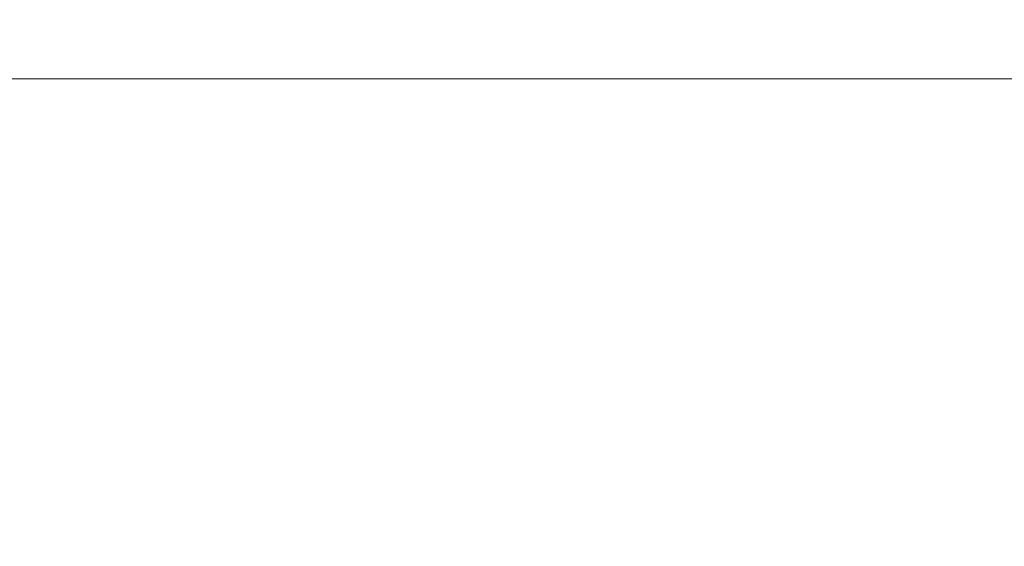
# Model space of a CAD drawing. Header units: millimetres. Extents: x -200 to 200, y -17 to 153.
# Tile 130 of 159: x 112.83 to 125.65, y 132.35 to 139.19. Entities that reach past the tile are written whole.
import ezdxf

# ---------------------------------------------------------------- set-up
doc = ezdxf.new("R2010")
doc.units = ezdxf.units.MM
doc.header["$LTSCALE"] = 12.7
doc.layers.add('Lighting-LED', color=7, linetype='Continuous', lineweight=5, true_color=0x000000)

msp = doc.modelspace()

# ---------------------------------------------------------------- linework, layer by layer
at = {"layer": 'Lighting-LED', "color": 18, "linetype": 'Continuous', "lineweight": 5, "true_color": 0x000000}
for points, invisible_edges in [([(114.068, 139.309, -88.128), (109.416, 139.309, -87.097), (109.465, 139.081, -86.819), (114.141, 139.081, -87.855)], 15), ([(114.068, 139.309, -287.988), (109.416, 139.309, -286.957), (109.465, 139.081, -286.678), (114.141, 139.081, -287.715)], 15), ([(109.416, 139.308, -194.672), (114.068, 139.308, -193.641), (114.141, 139.081, -193.914), (109.465, 139.081, -194.95)], 15), ([(109.416, 139.308, -394.532), (114.068, 139.308, -393.5), (114.141, 139.081, -393.773), (109.465, 139.081, -394.81)], 15), ([(118.612, 139.309, -89.561), (114.068, 139.309, -88.128), (114.141, 139.081, -87.855), (118.709, 139.081, -89.295)], 15), ([(118.612, 139.309, -289.421), (114.068, 139.309, -287.988), (114.141, 139.081, -287.715), (118.709, 139.081, -289.155)], 15), ([(114.068, 139.308, -193.641), (118.612, 139.308, -192.208), (118.709, 139.081, -192.474), (114.141, 139.081, -193.914)], 15), ([(114.068, 139.308, -393.5), (118.612, 139.308, -392.068), (118.709, 139.081, -392.333), (114.141, 139.081, -393.773)], 15), ([(123.014, 139.309, -91.385), (118.612, 139.309, -89.561), (118.709, 139.081, -89.295), (123.134, 139.081, -91.128)], 15), ([(123.014, 139.309, -291.244), (118.612, 139.309, -289.421), (118.709, 139.081, -289.155), (123.134, 139.081, -290.988)], 15), ([(118.612, 139.308, -192.208), (123.014, 139.308, -190.385), (123.134, 139.081, -190.641), (118.709, 139.081, -192.474)], 15), ([(118.612, 139.308, -392.068), (123.014, 139.308, -390.244), (123.134, 139.081, -390.5), (118.709, 139.081, -392.333)], 15), ([(127.241, 139.309, -93.585), (123.014, 139.309, -91.385), (123.134, 139.081, -91.128), (127.382, 139.081, -93.34)], 15), ([(127.241, 139.309, -293.444), (123.014, 139.309, -291.244), (123.134, 139.081, -290.988), (127.382, 139.081, -293.199)], 15), ([(123.014, 139.308, -190.385), (127.241, 139.308, -188.184), (127.382, 139.081, -188.429), (123.134, 139.081, -190.641)], 15), ([(123.014, 139.308, -390.244), (127.241, 139.308, -388.044), (127.382, 139.081, -388.289), (123.134, 139.081, -390.5)], 15), ([(109.465, 139.081, -194.95), (114.141, 139.081, -193.914), (114.219, 138.878, -194.204), (109.518, 138.878, -195.246)], 15), ([(114.141, 139.081, -87.855), (109.465, 139.081, -86.819), (109.518, 138.878, -86.523), (114.219, 138.878, -87.565)], 15), ([(109.465, 139.081, -394.81), (114.141, 139.081, -393.773), (114.219, 138.878, -394.064), (109.518, 138.878, -395.106)], 15), ([(114.141, 139.081, -287.715), (109.465, 139.081, -286.678), (109.518, 138.878, -286.382), (114.219, 138.878, -287.425)], 15), ([(114.141, 139.081, -193.914), (118.709, 139.081, -192.474), (118.812, 138.878, -192.756), (114.219, 138.878, -194.204)], 15), ([(118.709, 139.081, -89.295), (114.141, 139.081, -87.855), (114.219, 138.878, -87.565), (118.812, 138.878, -89.013)], 15), ([(114.141, 139.081, -393.773), (118.709, 139.081, -392.333), (118.812, 138.878, -392.616), (114.219, 138.878, -394.064)], 15), ([(118.709, 139.081, -289.155), (114.141, 139.081, -287.715), (114.219, 138.878, -287.425), (118.812, 138.878, -288.873)], 15), ([(118.709, 139.081, -192.474), (123.134, 139.081, -190.641), (123.261, 138.878, -190.913), (118.812, 138.878, -192.756)], 15), ([(123.134, 139.081, -91.128), (118.709, 139.081, -89.295), (118.812, 138.878, -89.013), (123.261, 138.878, -90.856)], 15), ([(118.709, 139.081, -392.333), (123.134, 139.081, -390.5), (123.261, 138.878, -390.773), (118.812, 138.878, -392.616)], 15), ([(123.134, 139.081, -290.988), (118.709, 139.081, -289.155), (118.812, 138.878, -288.873), (123.261, 138.878, -290.716)], 15), ([(123.134, 139.081, -190.641), (127.382, 139.081, -188.429), (127.532, 138.878, -188.69), (123.261, 138.878, -190.913)], 15), ([(127.382, 139.081, -93.34), (123.134, 139.081, -91.128), (123.261, 138.878, -90.856), (127.532, 138.878, -93.079)], 15), ([(123.134, 139.081, -390.5), (127.382, 139.081, -388.289), (127.532, 138.878, -388.549), (123.261, 138.878, -390.773)], 15), ([(127.382, 139.081, -293.199), (123.134, 139.081, -290.988), (123.261, 138.878, -290.716), (127.532, 138.878, -292.939)], 15), ([(109.518, 138.878, -195.246), (114.219, 138.878, -194.204), (114.301, 138.7, -194.51), (109.573, 138.7, -195.558)], 15), ([(114.219, 138.878, -87.565), (109.518, 138.878, -86.523), (109.573, 138.7, -86.211), (114.301, 138.7, -87.259)], 15), ([(109.518, 138.878, -395.106), (114.219, 138.878, -394.064), (114.301, 138.7, -394.369), (109.573, 138.7, -395.418)], 15), ([(114.219, 138.878, -287.425), (109.518, 138.878, -286.382), (109.573, 138.7, -286.071), (114.301, 138.7, -287.119)], 15), ([(114.219, 138.878, -194.204), (118.812, 138.878, -192.756), (118.92, 138.7, -193.053), (114.301, 138.7, -194.51)], 15), ([(118.812, 138.878, -89.013), (114.219, 138.878, -87.565), (114.301, 138.7, -87.259), (118.92, 138.7, -88.716)], 15), ([(114.219, 138.878, -394.064), (118.812, 138.878, -392.616), (118.92, 138.7, -392.913), (114.301, 138.7, -394.369)], 15), ([(118.812, 138.878, -288.873), (114.219, 138.878, -287.425), (114.301, 138.7, -287.119), (118.92, 138.7, -288.575)], 15), ([(118.812, 138.878, -192.756), (123.261, 138.878, -190.913), (123.395, 138.7, -191.2), (118.92, 138.7, -193.053)], 15), ([(123.261, 138.878, -90.856), (118.812, 138.878, -89.013), (118.92, 138.7, -88.716), (123.395, 138.7, -90.569)], 15), ([(118.812, 138.878, -392.616), (123.261, 138.878, -390.773), (123.395, 138.7, -391.059), (118.92, 138.7, -392.913)], 15), ([(123.261, 138.878, -290.716), (118.812, 138.878, -288.873), (118.92, 138.7, -288.575), (123.395, 138.7, -290.429)], 15), ([(123.261, 138.878, -190.913), (127.532, 138.878, -188.69), (127.691, 138.7, -188.963), (123.395, 138.7, -191.2)], 15), ([(127.532, 138.878, -93.079), (123.261, 138.878, -90.856), (123.395, 138.7, -90.569), (127.691, 138.7, -92.806)], 15), ([(123.261, 138.878, -390.773), (127.532, 138.878, -388.549), (127.691, 138.7, -388.823), (123.395, 138.7, -391.059)], 15), ([(127.532, 138.878, -292.939), (123.261, 138.878, -290.716), (123.395, 138.7, -290.429), (127.691, 138.7, -292.665)], 15), ([(109.573, 138.7, -195.558), (114.301, 138.7, -194.51), (114.386, 138.549, -194.828), (109.63, 138.549, -195.883)], 15), ([(114.301, 138.7, -87.259), (109.573, 138.7, -86.211), (109.63, 138.549, -85.886), (114.386, 138.549, -86.941)], 15), ([(109.573, 138.7, -395.418), (114.301, 138.7, -394.369), (114.386, 138.549, -394.688), (109.63, 138.549, -395.742)], 15), ([(114.301, 138.7, -287.119), (109.573, 138.7, -286.071), (109.63, 138.549, -285.746), (114.386, 138.549, -286.801)], 15), ([(114.301, 138.7, -194.51), (118.92, 138.7, -193.053), (119.033, 138.549, -193.363), (114.386, 138.549, -194.828)], 15), ([(118.92, 138.7, -88.716), (114.301, 138.7, -87.259), (114.386, 138.549, -86.941), (119.033, 138.549, -88.406)], 15), ([(114.301, 138.7, -394.369), (118.92, 138.7, -392.913), (119.033, 138.549, -393.223), (114.386, 138.549, -394.688)], 15), ([(118.92, 138.7, -288.575), (114.301, 138.7, -287.119), (114.386, 138.549, -286.801), (119.033, 138.549, -288.266)], 15), ([(118.92, 138.7, -193.053), (123.395, 138.7, -191.2), (123.534, 138.549, -191.499), (119.033, 138.549, -193.363)], 15), ([(123.395, 138.7, -90.569), (118.92, 138.7, -88.716), (119.033, 138.549, -88.406), (123.534, 138.549, -90.27)], 15), ([(118.92, 138.7, -392.913), (123.395, 138.7, -391.059), (123.534, 138.549, -391.358), (119.033, 138.549, -393.223)], 15), ([(123.395, 138.7, -290.429), (118.92, 138.7, -288.575), (119.033, 138.549, -288.266), (123.534, 138.549, -290.13)], 15), ([(123.395, 138.7, -191.2), (127.691, 138.7, -188.963), (127.855, 138.549, -189.249), (123.534, 138.549, -191.499)], 15), ([(127.691, 138.7, -92.806), (123.395, 138.7, -90.569), (123.534, 138.549, -90.27), (127.855, 138.549, -92.52)], 15), ([(123.395, 138.7, -391.059), (127.691, 138.7, -388.823), (127.855, 138.549, -389.109), (123.534, 138.549, -391.358)], 15), ([(127.691, 138.7, -292.665), (123.395, 138.7, -290.429), (123.534, 138.549, -290.13), (127.855, 138.549, -292.38)], 15), ([(109.63, 138.549, -195.883), (114.386, 138.549, -194.828), (114.475, 138.426, -195.158), (109.689, 138.426, -196.219)], 11), ([(114.386, 138.549, -86.941), (109.63, 138.549, -85.886), (109.689, 138.426, -85.55), (114.475, 138.426, -86.611)], 11), ([(109.63, 138.549, -395.742), (114.386, 138.549, -394.688), (114.475, 138.426, -395.017), (109.689, 138.426, -396.078)], 11), ([(114.386, 138.549, -286.801), (109.63, 138.549, -285.746), (109.689, 138.426, -285.41), (114.475, 138.426, -286.471)], 11), ([(114.386, 138.549, -194.828), (119.033, 138.549, -193.363), (119.15, 138.426, -193.684), (114.475, 138.426, -195.158)], 11), ([(119.033, 138.549, -88.406), (114.386, 138.549, -86.941), (114.475, 138.426, -86.611), (119.15, 138.426, -88.085)], 11), ([(114.386, 138.549, -394.688), (119.033, 138.549, -393.223), (119.15, 138.426, -393.543), (114.475, 138.426, -395.017)], 11), ([(119.033, 138.549, -288.266), (114.386, 138.549, -286.801), (114.475, 138.426, -286.471), (119.15, 138.426, -287.945)], 11), ([(119.033, 138.549, -193.363), (123.534, 138.549, -191.499), (123.678, 138.426, -191.808), (119.15, 138.426, -193.684)], 11), ([(123.534, 138.549, -90.27), (119.033, 138.549, -88.406), (119.15, 138.426, -88.085), (123.678, 138.426, -89.961)], 11), ([(119.033, 138.549, -393.223), (123.534, 138.549, -391.358), (123.678, 138.426, -391.668), (119.15, 138.426, -393.543)], 11), ([(123.534, 138.549, -290.13), (119.033, 138.549, -288.266), (119.15, 138.426, -287.945), (123.678, 138.426, -289.821)], 11), ([(123.534, 138.549, -191.499), (127.855, 138.549, -189.249), (128.026, 138.426, -189.545), (123.678, 138.426, -191.808)], 11), ([(127.855, 138.549, -92.52), (123.534, 138.549, -90.27), (123.678, 138.426, -89.961), (128.026, 138.426, -92.225)], 11), ([(123.534, 138.549, -391.358), (127.855, 138.549, -389.109), (128.026, 138.426, -389.404), (123.678, 138.426, -391.668)], 11), ([(127.855, 138.549, -292.38), (123.534, 138.549, -290.13), (123.678, 138.426, -289.821), (128.026, 138.426, -292.084)], 11), ([(109.689, 138.426, -196.219), (114.475, 138.426, -195.158), (114.669, 137.975, -195.882), (109.819, 137.975, -196.957)], 14), ([(114.475, 138.426, -86.611), (109.689, 138.426, -85.55), (109.819, 137.975, -84.812), (114.669, 137.975, -85.887)], 14), ([(109.689, 138.426, -396.078), (114.475, 138.426, -395.017), (114.669, 137.975, -395.742), (109.819, 137.975, -396.817)], 14), ([(114.475, 138.426, -286.471), (109.689, 138.426, -285.41), (109.819, 137.975, -284.672), (114.669, 137.975, -285.747)], 14), ([(114.475, 138.426, -195.158), (119.15, 138.426, -193.684), (119.406, 137.975, -194.388), (114.669, 137.975, -195.882)], 14), ([(119.15, 138.426, -88.085), (114.475, 138.426, -86.611), (114.669, 137.975, -85.887), (119.406, 137.975, -87.381)], 14), ([(114.475, 138.426, -395.017), (119.15, 138.426, -393.543), (119.406, 137.975, -394.248), (114.669, 137.975, -395.742)], 14), ([(119.15, 138.426, -287.945), (114.475, 138.426, -286.471), (114.669, 137.975, -285.747), (119.406, 137.975, -287.24)], 14), ([(119.15, 138.426, -193.684), (123.678, 138.426, -191.808), (123.995, 137.975, -192.488), (119.406, 137.975, -194.388)], 14), ([(123.678, 138.426, -89.961), (119.15, 138.426, -88.085), (119.406, 137.975, -87.381), (123.995, 137.975, -89.282)], 14), ([(119.15, 138.426, -393.543), (123.678, 138.426, -391.668), (123.995, 137.975, -392.347), (119.406, 137.975, -394.248)], 14), ([(123.678, 138.426, -289.821), (119.15, 138.426, -287.945), (119.406, 137.975, -287.24), (123.995, 137.975, -289.141)], 14), ([(123.678, 138.426, -191.808), (128.026, 138.426, -189.545), (128.401, 137.975, -190.194), (123.995, 137.975, -192.488)], 14), ([(128.026, 138.426, -92.225), (123.678, 138.426, -89.961), (123.995, 137.975, -89.282), (128.401, 137.975, -91.575)], 14), ([(123.678, 138.426, -391.668), (128.026, 138.426, -389.404), (128.401, 137.975, -390.054), (123.995, 137.975, -392.347)], 14), ([(128.026, 138.426, -292.084), (123.678, 138.426, -289.821), (123.995, 137.975, -289.141), (128.401, 137.975, -291.435)], 14), ([(109.819, 137.975, -196.957), (114.669, 137.975, -195.882), (114.852, 137.461, -196.566), (109.942, 137.461, -197.655)], 15), ([(114.669, 137.975, -85.887), (109.819, 137.975, -84.812), (109.942, 137.462, -84.114), (114.852, 137.462, -85.203)], 15), ([(109.819, 137.975, -396.817), (114.669, 137.975, -395.742), (114.852, 137.461, -396.426), (109.942, 137.461, -397.514)], 15), ([(114.669, 137.975, -285.747), (109.819, 137.975, -284.672), (109.942, 137.462, -283.974), (114.852, 137.462, -285.062)], 15), ([(114.669, 137.975, -195.882), (119.406, 137.975, -194.388), (119.648, 137.461, -195.054), (114.852, 137.461, -196.566)], 15), ([(119.406, 137.975, -87.381), (114.669, 137.975, -85.887), (114.852, 137.462, -85.203), (119.648, 137.462, -86.715)], 15), ([(114.669, 137.975, -395.742), (119.406, 137.975, -394.248), (119.648, 137.461, -394.914), (114.852, 137.461, -396.426)], 15), ([(119.406, 137.975, -287.24), (114.669, 137.975, -285.747), (114.852, 137.462, -285.062), (119.648, 137.462, -286.575)], 15), ([(119.406, 137.975, -194.388), (123.995, 137.975, -192.488), (124.294, 137.461, -193.13), (119.648, 137.461, -195.054)], 15), ([(123.995, 137.975, -89.282), (119.406, 137.975, -87.381), (119.648, 137.462, -86.715), (124.294, 137.462, -88.64)], 15), ([(119.406, 137.975, -394.248), (123.995, 137.975, -392.347), (124.294, 137.461, -392.989), (119.648, 137.461, -394.914)], 15), ([(123.995, 137.975, -289.141), (119.406, 137.975, -287.24), (119.648, 137.462, -286.575), (124.294, 137.462, -288.499)], 15), ([(123.995, 137.975, -192.488), (128.401, 137.975, -190.194), (128.755, 137.461, -190.807), (124.294, 137.461, -193.13)], 15), ([(128.401, 137.975, -91.575), (123.995, 137.975, -89.282), (124.294, 137.462, -88.64), (128.755, 137.462, -90.962)], 15), ([(123.995, 137.975, -392.347), (128.401, 137.975, -390.054), (128.755, 137.461, -390.667), (124.294, 137.461, -392.989)], 15), ([(128.401, 137.975, -291.435), (123.995, 137.975, -289.141), (124.294, 137.462, -288.499), (128.755, 137.462, -290.821)], 15), ([(114.852, 137.462, -85.203), (109.942, 137.462, -84.114), (110.057, 136.889, -83.463), (115.023, 136.889, -84.564)], 15), ([(114.852, 137.462, -285.062), (109.942, 137.462, -283.974), (110.057, 136.889, -283.322), (115.023, 136.889, -284.423)], 15), ([(109.942, 137.461, -197.655), (114.852, 137.461, -196.566), (115.023, 136.889, -197.205), (110.057, 136.889, -198.306)], 15), ([(109.942, 137.461, -397.514), (114.852, 137.461, -396.426), (115.023, 136.889, -397.065), (110.057, 136.889, -398.166)], 15), ([(119.648, 137.462, -86.715), (114.852, 137.462, -85.203), (115.023, 136.889, -84.564), (119.875, 136.889, -86.093)], 15), ([(119.648, 137.462, -286.575), (114.852, 137.462, -285.062), (115.023, 136.889, -284.423), (119.875, 136.889, -285.953)], 15), ([(114.852, 137.461, -196.566), (119.648, 137.461, -195.054), (119.875, 136.889, -195.676), (115.023, 136.889, -197.205)], 15), ([(114.852, 137.461, -396.426), (119.648, 137.461, -394.914), (119.875, 136.889, -395.535), (115.023, 136.889, -397.065)], 15), ([(124.294, 137.462, -88.64), (119.648, 137.462, -86.715), (119.875, 136.889, -86.093), (124.574, 136.889, -88.04)], 15), ([(124.294, 137.462, -288.499), (119.648, 137.462, -286.575), (119.875, 136.889, -285.953), (124.574, 136.889, -287.899)], 15), ([(119.648, 137.461, -195.054), (124.294, 137.461, -193.13), (124.574, 136.889, -193.729), (119.875, 136.889, -195.676)], 15), ([(119.648, 137.461, -394.914), (124.294, 137.461, -392.989), (124.574, 136.889, -393.589), (119.875, 136.889, -395.535)], 15), ([(128.755, 137.462, -90.962), (124.294, 137.462, -88.64), (124.574, 136.889, -88.04), (129.086, 136.889, -90.389)], 15), ([(128.755, 137.462, -290.821), (124.294, 137.462, -288.499), (124.574, 136.889, -287.899), (129.086, 136.889, -290.248)], 15), ([(124.294, 137.461, -193.13), (128.755, 137.461, -190.807), (129.086, 136.889, -191.38), (124.574, 136.889, -193.729)], 15), ([(124.294, 137.461, -392.989), (128.755, 137.461, -390.667), (129.086, 136.889, -391.24), (124.574, 136.889, -393.589)], 15), ([(110.057, 136.889, -198.306), (115.023, 136.889, -197.205), (115.181, 136.262, -197.795), (110.163, 136.262, -198.907)], 15), ([(115.023, 136.889, -84.564), (110.057, 136.889, -83.463), (110.163, 136.262, -82.862), (115.181, 136.262, -83.974)], 15), ([(110.057, 136.889, -398.166), (115.023, 136.889, -397.065), (115.181, 136.262, -397.654), (110.163, 136.262, -398.767)], 15), ([(115.023, 136.889, -284.423), (110.057, 136.889, -283.322), (110.163, 136.262, -282.721), (115.181, 136.262, -283.834)], 15), ([(115.023, 136.889, -197.205), (119.875, 136.889, -195.676), (120.083, 136.262, -196.249), (115.181, 136.262, -197.795)], 15), ([(119.875, 136.889, -86.093), (115.023, 136.889, -84.564), (115.181, 136.262, -83.974), (120.083, 136.262, -85.52)], 15), ([(115.023, 136.889, -397.065), (119.875, 136.889, -395.535), (120.083, 136.262, -396.109), (115.181, 136.262, -397.654)], 15), ([(119.875, 136.889, -285.953), (115.023, 136.889, -284.423), (115.181, 136.262, -283.834), (120.083, 136.262, -285.379)], 15), ([(119.875, 136.889, -195.676), (124.574, 136.889, -193.729), (124.832, 136.262, -194.282), (120.083, 136.262, -196.249)], 15), ([(124.574, 136.889, -88.04), (119.875, 136.889, -86.093), (120.083, 136.262, -85.52), (124.832, 136.262, -87.487)], 15), ([(119.875, 136.889, -395.535), (124.574, 136.889, -393.589), (124.832, 136.262, -394.142), (120.083, 136.262, -396.109)], 15), ([(124.574, 136.889, -287.899), (119.875, 136.889, -285.953), (120.083, 136.262, -285.379), (124.832, 136.262, -287.346)], 15), ([(124.574, 136.889, -193.729), (129.086, 136.889, -191.38), (129.391, 136.262, -191.909), (124.832, 136.262, -194.282)], 15), ([(129.086, 136.889, -90.389), (124.574, 136.889, -88.04), (124.832, 136.262, -87.487), (129.391, 136.262, -89.86)], 15), ([(124.574, 136.889, -393.589), (129.086, 136.889, -391.24), (129.391, 136.262, -391.769), (124.832, 136.262, -394.142)], 15), ([(129.086, 136.889, -290.248), (124.574, 136.889, -287.899), (124.832, 136.262, -287.346), (129.391, 136.262, -289.72)], 15), ([(110.163, 136.262, -198.907), (115.181, 136.262, -197.795), (115.325, 135.585, -198.33), (110.259, 135.585, -199.453)], 15), ([(115.181, 136.262, -83.974), (110.163, 136.262, -82.862), (110.259, 135.585, -82.316), (115.325, 135.585, -83.439)], 15), ([(110.163, 136.262, -398.767), (115.181, 136.262, -397.654), (115.325, 135.585, -398.19), (110.259, 135.585, -399.313)], 15), ([(115.181, 136.262, -283.834), (110.163, 136.262, -282.721), (110.259, 135.585, -282.176), (115.325, 135.585, -283.299)], 15), ([(115.181, 136.262, -197.795), (120.083, 136.262, -196.249), (120.273, 135.585, -196.77), (115.325, 135.585, -198.33)], 15), ([(120.083, 136.262, -85.52), (115.181, 136.262, -83.974), (115.325, 135.585, -83.439), (120.273, 135.585, -84.999)], 15), ([(115.181, 136.262, -397.654), (120.083, 136.262, -396.109), (120.273, 135.585, -396.63), (115.325, 135.585, -398.19)], 15), ([(120.083, 136.262, -285.379), (115.181, 136.262, -283.834), (115.325, 135.585, -283.299), (120.273, 135.585, -284.859)], 15), ([(120.083, 136.262, -196.249), (124.832, 136.262, -194.282), (125.066, 135.585, -194.784), (120.273, 135.585, -196.77)], 15), ([(124.832, 136.262, -87.487), (120.083, 136.262, -85.52), (120.273, 135.585, -84.999), (125.066, 135.585, -86.985)], 15), ([(120.083, 136.262, -396.109), (124.832, 136.262, -394.142), (125.066, 135.585, -394.644), (120.273, 135.585, -396.63)], 15), ([(124.832, 136.262, -287.346), (120.083, 136.262, -285.379), (120.273, 135.585, -284.859), (125.066, 135.585, -286.844)], 15), ([(124.832, 136.262, -194.282), (129.391, 136.262, -191.909), (129.668, 135.585, -192.389), (125.066, 135.585, -194.784)], 15), ([(129.391, 136.262, -89.86), (124.832, 136.262, -87.487), (125.066, 135.585, -86.985), (129.668, 135.585, -89.38)], 15), ([(124.832, 136.262, -394.142), (129.391, 136.262, -391.769), (129.668, 135.585, -392.248), (125.066, 135.585, -394.644)], 15), ([(129.391, 136.262, -289.72), (124.832, 136.262, -287.346), (125.066, 135.585, -286.844), (129.668, 135.585, -289.24)], 15), ([(110.259, 135.585, -199.453), (115.325, 135.585, -198.33), (115.452, 134.863, -198.807), (110.345, 134.863, -199.939)], 15), ([(115.325, 135.585, -83.439), (110.259, 135.585, -82.316), (110.345, 134.863, -81.83), (115.452, 134.863, -82.962)], 15), ([(110.259, 135.585, -399.313), (115.325, 135.585, -398.19), (115.452, 134.863, -398.667), (110.345, 134.863, -399.799)], 15), ([(115.325, 135.585, -283.299), (110.259, 135.585, -282.176), (110.345, 134.863, -281.689), (115.452, 134.863, -282.822)], 15), ([(115.325, 135.585, -198.33), (120.273, 135.585, -196.77), (120.442, 134.863, -197.234), (115.452, 134.863, -198.807)], 15), ([(120.273, 135.585, -84.999), (115.325, 135.585, -83.439), (115.452, 134.863, -82.962), (120.442, 134.863, -84.535)], 15), ([(115.325, 135.585, -398.19), (120.273, 135.585, -396.63), (120.442, 134.863, -397.094), (115.452, 134.863, -398.667)], 15), ([(120.273, 135.585, -284.859), (115.325, 135.585, -283.299), (115.452, 134.863, -282.822), (120.442, 134.863, -284.395)], 15), ([(120.273, 135.585, -196.77), (125.066, 135.585, -194.784), (125.275, 134.863, -195.232), (120.442, 134.863, -197.234)], 15), ([(125.066, 135.585, -86.985), (120.273, 135.585, -84.999), (120.442, 134.863, -84.535), (125.275, 134.863, -86.537)], 15), ([(120.273, 135.585, -396.63), (125.066, 135.585, -394.644), (125.275, 134.863, -395.092), (120.442, 134.863, -397.094)], 15), ([(125.066, 135.585, -286.844), (120.273, 135.585, -284.859), (120.442, 134.863, -284.395), (125.275, 134.863, -286.397)], 15), ([(125.066, 135.585, -194.784), (129.668, 135.585, -192.389), (129.915, 134.863, -192.816), (125.275, 134.863, -195.232)], 15), ([(129.668, 135.585, -89.38), (125.066, 135.585, -86.985), (125.275, 134.863, -86.537), (129.915, 134.863, -88.953)], 15), ([(125.066, 135.585, -394.644), (129.668, 135.585, -392.248), (129.915, 134.863, -392.676), (125.275, 134.863, -395.092)], 15), ([(129.668, 135.585, -289.24), (125.066, 135.585, -286.844), (125.275, 134.863, -286.397), (129.915, 134.863, -288.812)], 15), ([(110.345, 134.863, -199.939), (115.452, 134.863, -198.807), (115.564, 134.101, -199.223), (110.42, 134.101, -200.363)], 15), ([(115.452, 134.863, -82.962), (110.345, 134.863, -81.83), (110.42, 134.101, -81.406), (115.564, 134.101, -82.546)], 15), ([(110.345, 134.863, -399.799), (115.452, 134.863, -398.667), (115.564, 134.101, -399.082), (110.42, 134.101, -400.223)], 15), ([(115.452, 134.863, -282.822), (110.345, 134.863, -281.689), (110.42, 134.101, -281.266), (115.564, 134.101, -282.406)], 15), ([(115.452, 134.863, -198.807), (120.442, 134.863, -197.234), (120.589, 134.101, -197.638), (115.564, 134.101, -199.223)], 15), ([(120.442, 134.863, -84.535), (115.452, 134.863, -82.962), (115.564, 134.101, -82.546), (120.589, 134.101, -84.131)], 15), ([(115.452, 134.863, -398.667), (120.442, 134.863, -397.094), (120.589, 134.101, -397.498), (115.564, 134.101, -399.082)], 15), ([(120.442, 134.863, -284.395), (115.452, 134.863, -282.822), (115.564, 134.101, -282.406), (120.589, 134.101, -283.991)], 15), ([(120.442, 134.863, -197.234), (125.275, 134.863, -195.232), (125.457, 134.101, -195.622), (120.589, 134.101, -197.638)], 15), ([(125.275, 134.863, -86.537), (120.442, 134.863, -84.535), (120.589, 134.101, -84.131), (125.457, 134.101, -86.147)], 15), ([(120.442, 134.863, -397.094), (125.275, 134.863, -395.092), (125.457, 134.101, -395.481), (120.589, 134.101, -397.498)], 15), ([(125.275, 134.863, -286.397), (120.442, 134.863, -284.395), (120.589, 134.101, -283.991), (125.457, 134.101, -286.007)], 15), ([(125.275, 134.863, -195.232), (129.915, 134.863, -192.816), (130.13, 134.101, -193.189), (125.457, 134.101, -195.622)], 15), ([(129.915, 134.863, -88.953), (125.275, 134.863, -86.537), (125.457, 134.101, -86.147), (130.13, 134.101, -88.58)], 15), ([(125.275, 134.863, -395.092), (129.915, 134.863, -392.676), (130.13, 134.101, -393.049), (125.457, 134.101, -395.481)], 15), ([(129.915, 134.863, -288.812), (125.275, 134.863, -286.397), (125.457, 134.101, -286.007), (130.13, 134.101, -288.44)], 15), ([(110.42, 134.101, -200.363), (115.564, 134.101, -199.223), (115.658, 133.305, -199.573), (110.483, 133.305, -200.721)], 15), ([(115.564, 134.101, -82.546), (110.42, 134.101, -81.406), (110.483, 133.305, -81.048), (115.658, 133.305, -82.196)], 15), ([(110.42, 134.101, -400.223), (115.564, 134.101, -399.082), (115.658, 133.305, -399.433), (110.483, 133.305, -400.58)], 15), ([(115.564, 134.101, -282.406), (110.42, 134.101, -281.266), (110.483, 133.305, -280.908), (115.658, 133.305, -282.055)], 15), ([(115.564, 134.101, -199.223), (120.589, 134.101, -197.638), (120.713, 133.305, -197.979), (115.658, 133.305, -199.573)], 15), ([(120.589, 134.101, -84.131), (115.564, 134.101, -82.546), (115.658, 133.305, -82.196), (120.713, 133.305, -83.79)], 15), ([(115.564, 134.101, -399.082), (120.589, 134.101, -397.498), (120.713, 133.305, -397.839), (115.658, 133.305, -399.433)], 15), ([(120.589, 134.101, -283.991), (115.564, 134.101, -282.406), (115.658, 133.305, -282.055), (120.713, 133.305, -283.649)], 15), ([(120.589, 134.101, -197.638), (125.457, 134.101, -195.622), (125.61, 133.305, -195.951), (120.713, 133.305, -197.979)], 15), ([(125.457, 134.101, -86.147), (120.589, 134.101, -84.131), (120.713, 133.305, -83.79), (125.61, 133.305, -85.818)], 15), ([(120.589, 134.101, -397.498), (125.457, 134.101, -395.481), (125.61, 133.305, -395.811), (120.713, 133.305, -397.839)], 15), ([(125.457, 134.101, -286.007), (120.589, 134.101, -283.991), (120.713, 133.305, -283.649), (125.61, 133.305, -285.678)], 15), ([(125.457, 134.101, -195.622), (130.13, 134.101, -193.189), (130.312, 133.305, -193.503), (125.61, 133.305, -195.951)], 15), ([(130.13, 134.101, -88.58), (125.457, 134.101, -86.147), (125.61, 133.305, -85.818), (130.312, 133.305, -88.266)], 15), ([(125.457, 134.101, -395.481), (130.13, 134.101, -393.049), (130.312, 133.305, -393.363), (125.61, 133.305, -395.811)], 15), ([(130.13, 134.101, -288.44), (125.457, 134.101, -286.007), (125.61, 133.305, -285.678), (130.312, 133.305, -288.125)], 15), ([(110.483, 133.305, -200.721), (115.658, 133.305, -199.573), (115.734, 132.481, -199.857), (110.534, 132.481, -201.01)], 15), ([(115.658, 133.305, -82.196), (110.483, 133.305, -81.048), (110.534, 132.481, -80.759), (115.734, 132.481, -81.912)], 15), ([(110.483, 133.305, -400.58), (115.658, 133.305, -399.433), (115.734, 132.481, -399.716), (110.534, 132.481, -400.869)], 15), ([(115.658, 133.305, -282.055), (110.483, 133.305, -280.908), (110.534, 132.481, -280.619), (115.734, 132.481, -281.772)], 15), ([(115.658, 133.305, -199.573), (120.713, 133.305, -197.979), (120.813, 132.481, -198.255), (115.734, 132.481, -199.857)], 15), ([(120.713, 133.305, -83.79), (115.658, 133.305, -82.196), (115.734, 132.481, -81.912), (120.813, 132.481, -83.514)], 15), ([(115.658, 133.305, -399.433), (120.713, 133.305, -397.839), (120.813, 132.481, -398.115), (115.734, 132.481, -399.716)], 15), ([(120.713, 133.305, -283.649), (115.658, 133.305, -282.055), (115.734, 132.481, -281.772), (120.813, 132.481, -283.374)], 15), ([(120.713, 133.305, -197.979), (125.61, 133.305, -195.951), (125.734, 132.481, -196.217), (120.813, 132.481, -198.255)], 15), ([(125.61, 133.305, -85.818), (120.713, 133.305, -83.79), (120.813, 132.481, -83.514), (125.734, 132.481, -85.552)], 15), ([(120.713, 133.305, -397.839), (125.61, 133.305, -395.811), (125.734, 132.481, -396.077), (120.813, 132.481, -398.115)], 15), ([(125.61, 133.305, -285.678), (120.713, 133.305, -283.649), (120.813, 132.481, -283.374), (125.734, 132.481, -285.412)], 15), ([(125.61, 133.305, -195.951), (130.312, 133.305, -193.503), (130.458, 132.481, -193.758), (125.734, 132.481, -196.217)], 15), ([(130.312, 133.305, -88.266), (125.61, 133.305, -85.818), (125.734, 132.481, -85.552), (130.458, 132.481, -88.011)], 15), ([(125.61, 133.305, -395.811), (130.312, 133.305, -393.363), (130.458, 132.481, -393.617), (125.734, 132.481, -396.077)], 15), ([(130.312, 133.305, -288.125), (125.61, 133.305, -285.678), (125.734, 132.481, -285.412), (130.458, 132.481, -287.871)], 15), ([(110.534, 132.481, -201.01), (115.734, 132.481, -199.857), (115.791, 131.634, -200.071), (110.572, 131.634, -201.228)], 15), ([(115.734, 132.481, -81.912), (110.534, 132.481, -80.759), (110.572, 131.635, -80.541), (115.791, 131.635, -81.698)], 15), ([(110.534, 132.481, -400.869), (115.734, 132.481, -399.716), (115.791, 131.634, -399.93), (110.572, 131.634, -401.087)], 15), ([(115.734, 132.481, -281.772), (110.534, 132.481, -280.619), (110.572, 131.635, -280.401), (115.791, 131.635, -281.558)], 15), ([(115.734, 132.481, -199.857), (120.813, 132.481, -198.255), (120.889, 131.634, -198.463), (115.791, 131.634, -200.071)], 15), ([(120.813, 132.481, -83.514), (115.734, 132.481, -81.912), (115.791, 131.635, -81.698), (120.889, 131.635, -83.306)], 15), ([(115.734, 132.481, -399.716), (120.813, 132.481, -398.115), (120.889, 131.634, -398.323), (115.791, 131.634, -399.93)], 15), ([(120.813, 132.481, -283.374), (115.734, 132.481, -281.772), (115.791, 131.635, -281.558), (120.889, 131.635, -283.165)], 15), ([(120.813, 132.481, -198.255), (125.734, 132.481, -196.217), (125.828, 131.634, -196.418), (120.889, 131.634, -198.463)], 15), ([(125.734, 132.481, -85.552), (120.813, 132.481, -83.514), (120.889, 131.635, -83.306), (125.828, 131.635, -85.351)], 15), ([(120.813, 132.481, -398.115), (125.734, 132.481, -396.077), (125.828, 131.634, -396.277), (120.889, 131.634, -398.323)], 15), ([(125.734, 132.481, -285.412), (120.813, 132.481, -283.374), (120.889, 131.635, -283.165), (125.828, 131.635, -285.211)], 15)]:
    msp.add_3dface(points, dxfattribs=dict(at, invisible_edges=invisible_edges))

doc.saveas('drawing.dxf')
